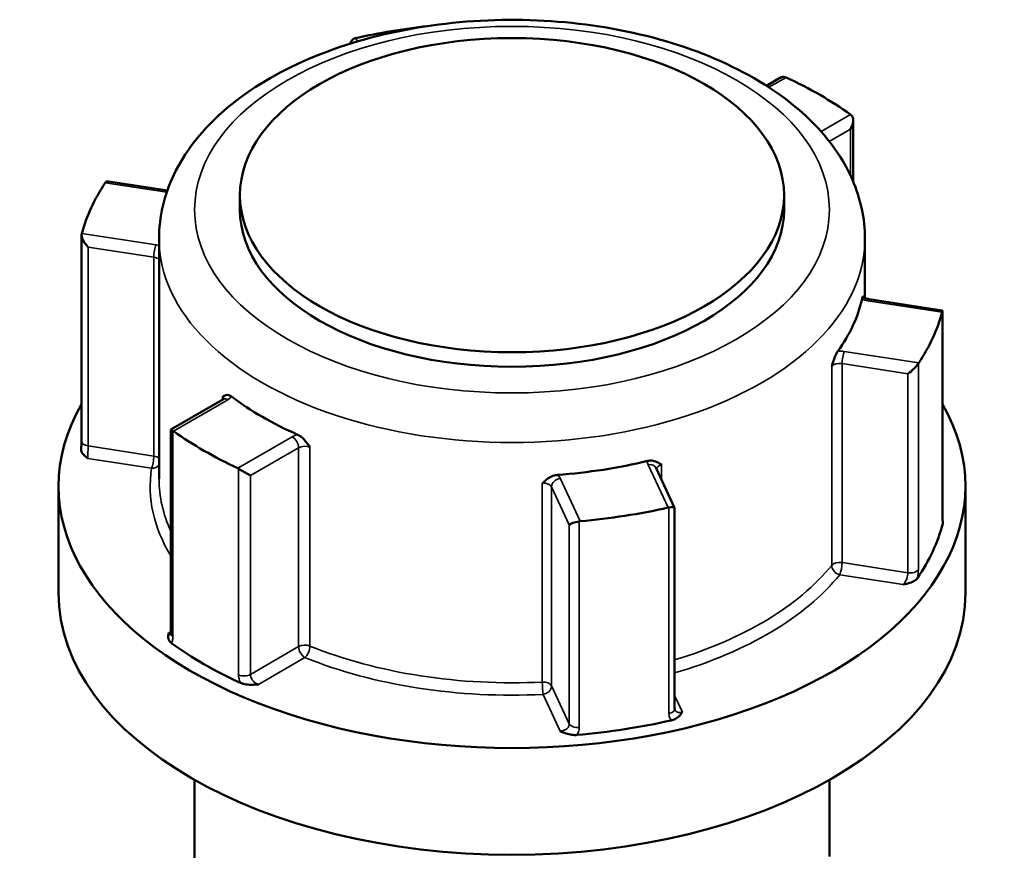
# Model space of a CAD drawing. Header units: millimetres. Extents: x 0 to 893, y 0 to 988.
# Tile 19 of 20: x 718 to 774, y 941 to 988. Entities that reach past the tile are written whole.
import ezdxf

# ---------------------------------------------------------------- set-up
doc = ezdxf.new("R2010")
doc.units = ezdxf.units.MM
doc.layers.add('Visible (ANSI)', color=7, linetype='Continuous', lineweight=50)
doc.layers.add('Visible Narrow (ANSI)', color=7, linetype='Continuous', lineweight=35)

msp = doc.modelspace()

# ---------------------------------------------------------------- linework, layer by layer
at = {"layer": 'Visible (ANSI)'}
for p, q in [((761.09, 984.556), (760.336, 984.12)), ((765.21, 982.177), (765.21, 978.739)), ((726.644, 978.226), (723.326, 978.739)), ((730.726, 977.968), (730.726, 977.151)), ((761.326, 977.968), (761.326, 977.151)), ((721.814, 964.143), (721.814, 975.724)), ((726.176, 975.518), (726.176, 962.005)), ((765.876, 975.518), (765.876, 972.19)), ((770.205, 971.487), (766.119, 972.119)), ((770.239, 959.867), (770.239, 971.447)), ((729.798, 966.49), (726.842, 964.783)), ((726.842, 964.783), (726.953, 964.719)), ((726.842, 964.783), (726.842, 953.308)), ((730.649, 962.585), (731.316, 962.2)), ((755.173, 960.38), (754.138, 962.61)), ((720.526, 961.597), (720.526, 955.596)), ((771.526, 961.597), (771.526, 955.596)), ((755.175, 949.08), (755.175, 960.371)), ((728.176, 945.082), (728.176, 910.933)), ((763.876, 945.082), (763.876, 940.77))]:
    msp.add_line(p, q, dxfattribs=at)
for centre, major_axis, ratio, start_param, end_param in [((746.026, 973.599), (24.5, 0), 0.57735, 1.765637, 1.937277), ((737.377, 986.117), (0.151, -0.683), 0.697902, 3.203923, 3.995572), ((761.09, 983.978), (-0.354, -0.612), 0.57735, 3.248463, 3.926991), ((746.026, 973.599), (24.5, 0), 0.57735, 0.680717, 0.890079), ((764.71, 981.888), (-0.354, -0.612), 0.57735, 1.570796, 3.034723), ((746.026, 973.599), (-24.5, 0), 0.57735, 5.916705, 6.126067), ((723.639, 978.185), (-0.451, 0.526), 0.410754, 5.836328, 6.361373), ((746.026, 977.151), (15.3, 0), 0.57735, 3.141593, 6.283185), ((722.314, 975.329), (0.451, -0.526), 0.410754, 3.43352, 4.897446), ((746.026, 973.599), (19.85, 0), 0.57735, 5.888635, 6.154137), ((746.026, 973.599), (24.5, 0), 0.57735, 5.916705, 6.126067), ((769.739, 971.053), (0.491, 0.421), 0.218386, 5.943198, 6.468243), ((768.414, 968.198), (-0.491, -0.421), 0.218386, 1.123939, 2.587866), ((746.026, 973.599), (-19.85, 0), 0.57735, 0.652647, 0.918149), ((746.026, 961.597), (25.5, 0), 0.57735, 2.822471, 6.602307), ((746.026, 973.599), (-24.5, 0), 0.57735, 0.680717, 0.890079), ((746.026, 973.599), (-19.85, 0), 0.57735, 1.699845, 1.965347), ((746.026, 973.599), (-24.5, 0), 0.57735, 1.727915, 1.937277), ((754.675, 960.266), (0.5, 0.11), 0.201906, 6.238645, 7.440772), ((749.73, 959.501), (-0.5, -0.11), 0.201906, 4.51292, 5.976846), ((746.026, 961.597), (24.5, 0), 0.57735, 5.9089, 6.133872), ((746.026, 955.596), (25.5, 0), 0.57735, 3.141593, 6.283185), ((746.026, 961.597), (-24.5, 0), 0.57735, 0.672912, 0.897884), ((746.026, 961.597), (-24.5, 0), 0.57735, 1.72011, 1.945082)]:
    msp.add_ellipse(centre, major_axis=major_axis, ratio=ratio, start_param=start_param, end_param=end_param, dxfattribs=at)
msp.add_ellipse((746.026, 977.968), major_axis=(-15.3, 0), ratio=0.57735, dxfattribs=at)
for points, knots in [([(726.176, 975.518), (726.176, 976.753), (726.471, 977.983), (727.603, 980.354), (728.479, 981.482), (730.781, 983.596), (732.265, 984.552), (735.656, 986.14), (737.575, 986.76), (741.614, 987.595), (743.731, 987.812), (747.964, 987.835), (750.078, 987.641), (754.116, 986.858), (756.039, 986.267), (759.514, 984.713), (761.065, 983.749), (763.582, 981.506), (764.564, 980.229), (765.632, 977.77), (765.876, 976.646), (765.876, 975.518)], [2.356194, 2.356194, 2.356194, 2.356194, 2.625216, 2.625216, 2.917557, 2.917557, 3.245768, 3.245768, 3.583022, 3.583022, 3.917804, 3.917804, 4.251166, 4.251166, 4.585798, 4.585798, 4.922996, 4.922996, 5.252174, 5.252174, 5.497787, 5.497787, 5.497787, 5.497787]), ([(765.711, 972.125), (765.722, 972.174), (765.733, 972.208), (765.755, 972.262), (765.765, 972.267), (765.777, 972.262), (765.781, 972.258), (765.784, 972.252)], [0.23679659, 0.23679659, 0.23679659, 0.23679659, 0.25842713, 0.25842713, 0.28804754, 0.28804754, 0.3027048, 0.3027048, 0.3027048, 0.3027048]), ([(765.784, 972.253), (765.784, 972.253), (765.785, 972.251), (765.795, 972.241), (765.807, 972.231), (765.845, 972.206), (765.87, 972.193), (765.933, 972.165), (765.972, 972.152), (766.048, 972.132), (766.083, 972.125), (766.119, 972.119)], [4.3319005, 4.3319005, 4.3319005, 4.3319005, 4.4505896, 4.4505896, 4.6522435, 4.6522435, 4.8550269, 4.8550269, 5.0731994, 5.0731994, 5.2359878, 5.2359878, 5.2359878, 5.2359878]), ([(764.006, 968.334), (764.006, 968.335), (764.006, 968.336), (764.051, 968.479), (764.093, 968.613), (764.171, 968.831), (764.209, 968.931), (764.285, 969.09), (764.318, 969.148), (764.351, 969.194)], [-0.00031623, -0.00031623, -0.00031623, -0.00031623, 0, 0, 0.04476771, 0.04476771, 0.07633958, 0.07633958, 0.09939519, 0.09939519, 0.09939519, 0.09939519]), ([(729.751, 966.63), (729.752, 966.63), (729.752, 966.631), (729.813, 966.668), (729.87, 966.703), (729.982, 966.731), (730.039, 966.736), (730.153, 966.704), (730.204, 966.679), (730.256, 966.64)], [-0.00031623, -0.00031623, -0.00031623, -0.00031623, 0, 0, 0.04476771, 0.04476771, 0.07633958, 0.07633958, 0.09939519, 0.09939519, 0.09939519, 0.09939519]), ([(729.798, 966.49), (729.816, 966.5), (729.83, 966.509), (729.849, 966.525), (729.855, 966.531), (729.859, 966.535), (729.859, 966.535), (729.859, 966.535)], [0, 0, 0, 0, 0.1570796, 0.1570796, 0.3141593, 0.3141593, 0.3804885, 0.3804885, 0.3804885, 0.3804885]), ([(721.814, 964.143), (721.814, 964.116), (721.814, 964.088), (721.812, 964.028), (721.811, 963.997), (721.809, 963.934), (721.808, 963.901), (721.804, 963.834), (721.802, 963.8), (721.797, 963.73), (721.795, 963.695), (721.792, 963.66)], [0.631886, 0.631886, 0.631886, 0.631886, 0.64311988, 0.64311988, 0.65435376, 0.65435376, 0.66558765, 0.66558765, 0.67682153, 0.67682153, 0.68805541, 0.68805541, 0.68805541, 0.68805541]), ([(733.972, 964.494), (734.04, 964.464), (734.107, 964.421), (734.261, 964.298), (734.338, 964.216), (734.493, 964.034), (734.574, 963.919), (734.661, 963.796), (734.662, 963.796), (734.662, 963.795)], [0.23679648, 0.23679648, 0.23679648, 0.23679648, 0.25842701, 0.25842701, 0.28804741, 0.28804741, 0.33004803, 0.33004803, 0.33034471, 0.33034471, 0.33034471, 0.33034471]), ([(722.179, 963.158), (722.178, 963.159), (722.177, 963.16), (722.092, 963.223), (722.008, 963.287), (721.887, 963.409), (721.836, 963.473), (721.794, 963.586), (721.789, 963.625), (721.792, 963.66)], [-0.00050324, -0.00050324, -0.00050324, -0.00050324, 0, 0, 0.04089853, 0.04089853, 0.07222038, 0.07222038, 0.09021836, 0.09021836, 0.09021836, 0.09021836]), ([(753.657, 963.02), (753.736, 963.039), (753.813, 963.044), (753.989, 963.031), (754.077, 963.004), (754.251, 962.931), (754.342, 962.873), (754.438, 962.812), (754.438, 962.811), (754.439, 962.811)], [0.23679675, 0.23679675, 0.23679675, 0.23679675, 0.25842731, 0.25842731, 0.28804774, 0.28804774, 0.33004839, 0.33004839, 0.33034507, 0.33034507, 0.33034507, 0.33034507]), ([(747.73, 961.773), (747.731, 961.774), (747.732, 961.774), (747.837, 961.867), (747.936, 961.954), (748.126, 962.083), (748.222, 962.139), (748.412, 962.208), (748.496, 962.228), (748.581, 962.234)], [-0.00031623, -0.00031623, -0.00031623, -0.00031623, 0, 0, 0.04476766, 0.04476766, 0.07633947, 0.07633947, 0.09939504, 0.09939504, 0.09939504, 0.09939504]), ([(770.239, 959.867), (770.239, 959.834), (770.239, 959.803), (770.241, 959.747), (770.242, 959.722), (770.245, 959.678), (770.247, 959.66), (770.25, 959.633), (770.252, 959.624), (770.252, 959.621), (770.252, 959.621), (770.252, 959.621)], [0.63188605, 0.63188605, 0.63188605, 0.63188605, 0.64560846, 0.64560846, 0.65933087, 0.65933087, 0.67305328, 0.67305328, 0.68677568, 0.68677568, 0.68862174, 0.68862174, 0.68862174, 0.68862174]), ([(768.83, 956.425), (768.801, 956.382), (768.754, 956.337), (768.601, 956.239), (768.501, 956.198), (768.29, 956.127), (768.162, 956.096), (768.034, 956.066), (768.032, 956.065), (768.031, 956.065)], [0, 0, 0, 0, 0.02421576, 0.02421576, 0.0543348, 0.0543348, 0.09366278, 0.09366278, 0.0941467, 0.0941467, 0.0941467, 0.0941467]), ([(726.867, 952.781), (726.817, 952.817), (726.773, 952.863), (726.701, 952.989), (726.69, 953.059), (726.689, 953.2), (726.707, 953.28), (726.726, 953.359), (726.726, 953.36), (726.726, 953.361)], [0, 0, 0, 0, 0.02421576, 0.02421576, 0.0543348, 0.0543348, 0.09366277, 0.09366277, 0.09414669, 0.09414669, 0.09414669, 0.09414669]), ([(726.832, 953.222), (726.832, 953.222), (726.833, 953.222), (726.835, 953.229), (726.837, 953.238), (726.841, 953.267), (726.842, 953.286), (726.842, 953.308)], [0.19748978, 0.19748978, 0.19748978, 0.19748978, 0.20398295, 0.20398295, 0.21970893, 0.21970893, 0.2354349, 0.2354349, 0.2354349, 0.2354349]), ([(731.761, 950.454), (731.759, 950.454), (731.758, 950.454), (731.621, 950.443), (731.483, 950.433), (731.239, 950.433), (731.117, 950.44), (730.898, 950.481), (730.819, 950.506), (730.756, 950.535)], [-0.00050324, -0.00050324, -0.00050324, -0.00050324, 0, 0, 0.04089851, 0.04089851, 0.07222033, 0.07222033, 0.09740313, 0.09740313, 0.09740313, 0.09740313]), ([(755.608, 948.893), (755.607, 948.892), (755.607, 948.891), (755.555, 948.817), (755.501, 948.743), (755.378, 948.621), (755.307, 948.563), (755.137, 948.475), (755.059, 948.448), (754.984, 948.431)], [-0.00050324, -0.00050324, -0.00050324, -0.00050324, 0, 0, 0.04089853, 0.04089853, 0.07222037, 0.07222037, 0.09740319, 0.09740319, 0.09740319, 0.09740319]), ([(755.175, 949.08), (755.175, 949.074), (755.176, 949.069), (755.176, 949.059), (755.177, 949.055), (755.178, 949.047), (755.179, 949.043), (755.181, 949.036), (755.182, 949.033), (755.184, 949.027), (755.185, 949.025), (755.186, 949.022)], [1.2637721, 1.2637721, 1.2637721, 1.2637721, 1.27079098, 1.27079098, 1.27780986, 1.27780986, 1.28482874, 1.28482874, 1.29184762, 1.29184762, 1.2988665, 1.2988665, 1.2988665, 1.2988665]), ([(749.671, 947.609), (749.591, 947.602), (749.501, 947.603), (749.276, 947.63), (749.165, 947.66), (748.953, 947.73), (748.842, 947.779), (748.733, 947.828), (748.732, 947.828), (748.731, 947.829)], [0, 0, 0, 0, 0.02421576, 0.02421576, 0.0543348, 0.0543348, 0.09366276, 0.09366276, 0.09414668, 0.09414668, 0.09414668, 0.09414668])]:
    msp.add_open_spline(points, degree=3, knots=knots, dxfattribs=at)
for points in [[(737.247, 986.805), (737.231, 986.802), (737.214, 986.797), (737.197, 986.792)], [(761.445, 984.592), (761.432, 984.598), (761.418, 984.604), (761.404, 984.609)], [(765.1, 982.475), (765.088, 982.485), (765.077, 982.494), (765.066, 982.502)], [(723.173, 978.695), (723.166, 978.686), (723.16, 978.678), (723.153, 978.668)], [(721.828, 975.813), (721.825, 975.803), (721.823, 975.792), (721.82, 975.78)], [(770.225, 971.386), (770.227, 971.396), (770.23, 971.406), (770.233, 971.414)], [(768.88, 968.5), (768.887, 968.511), (768.893, 968.521), (768.899, 968.531)], [(726.953, 964.719), (726.965, 964.712), (726.976, 964.705), (726.987, 964.697)], [(730.607, 962.607), (730.621, 962.601), (730.635, 962.593), (730.649, 962.585)], [(754.805, 960.394), (754.822, 960.397), (754.839, 960.4), (754.856, 960.402)], [(749.807, 959.621), (749.825, 959.625), (749.843, 959.627), (749.86, 959.629)], [(770.252, 959.624), (770.265, 959.576), (770.264, 959.532), (770.254, 959.493)]]:
    msp.add_open_spline(points, degree=3, dxfattribs=at)
at = {"layer": 'Visible Narrow (ANSI)'}
for p, q in [((737.336, 986.613), (737.247, 986.805)), ((760.474, 984.031), (761.445, 984.592)), ((765.066, 982.502), (763.409, 981.545)), ((763.868, 980.994), (765.064, 981.684)), ((765.064, 981.684), (765.064, 979.067)), ((723.153, 978.668), (726.612, 978.133)), ((726.01, 975.166), (721.828, 975.813)), ((722.184, 963.865), (722.184, 975.051)), ((722.184, 975.051), (725.881, 974.479)), ((725.881, 974.479), (725.881, 963.293)), ((766.042, 972.033), (770.225, 971.386)), ((770.233, 971.414), (770.233, 959.822)), ((768.899, 968.531), (764.717, 969.178)), ((764.006, 968.334), (764.006, 957.148)), ((764.588, 968.491), (768.284, 967.919)), ((764.588, 957.305), (764.588, 968.491)), ((768.88, 956.908), (768.88, 968.5)), ((768.284, 967.919), (768.284, 956.733)), ((726.987, 964.697), (730.048, 966.465)), ((729.751, 966.63), (729.751, 966.462)), ((726.953, 953.127), (726.953, 964.719)), ((733.669, 964.375), (730.607, 962.607)), ((725.881, 963.293), (722.184, 963.865)), ((731.316, 962.2), (734.022, 963.762)), ((734.022, 963.762), (734.022, 952.576)), ((734.662, 952.609), (734.662, 963.795)), ((722.179, 963.158), (725.751, 962.606)), ((730.649, 962.585), (730.649, 950.993)), ((753.685, 962.808), (754.805, 960.394)), ((754.439, 961.963), (754.439, 962.811)), ((731.316, 951.014), (731.316, 962.2)), ((749.86, 959.629), (748.739, 962.043)), ((747.73, 961.773), (747.73, 950.587)), ((748.256, 961.56), (749.247, 959.426)), ((748.256, 950.374), (748.256, 961.56)), ((754.856, 960.402), (754.856, 948.811)), ((749.247, 959.426), (749.247, 948.24)), ((749.807, 948.03), (749.807, 959.621)), ((768.284, 956.733), (764.588, 957.305)), ((764.458, 956.618), (768.031, 956.065)), ((726.842, 953.428), (726.726, 953.361)), ((734.022, 952.576), (731.316, 951.014)), ((731.761, 950.454), (734.376, 951.964)), ((749.247, 948.24), (748.256, 950.374)), ((747.773, 949.891), (748.731, 947.829)), ((755.608, 948.893), (755.175, 949.825))]:
    msp.add_line(p, q, dxfattribs=at)
msp.add_ellipse((746.026, 977.151), major_axis=(17.85, 0), ratio=0.57735, dxfattribs=at)
for centre, major_axis, ratio, start_param, end_param in [((746.026, 975.518), (-19.85, 0), 0.57735, 0, 3.141593), ((726.01, 974.758), (0.076, 0.494), 0.211325, 0.631914, 2.202711), ((725.751, 974.608), (-1, 0), 0.57735, 4.273572, 4.45059), ((725.751, 974.2), (0.5, 0), 0.57735, 0.555308, 1.308997), ((766.301, 972.591), (1, 0), 0.57735, 4.081422, 4.45059), ((766.042, 971.625), (0.076, 0.494), 0.211325, 0, 0.631914), ((764.458, 968.62), (-1, 0), 0.57735, 4.45059, 4.819757), ((764.717, 968.77), (-0.076, -0.494), 0.211325, 3.773507, 5.344303), ((764.458, 968.212), (0.5, 0), 0.57735, 1.308997, 2.70395), ((729.341, 966.465), (0.5, 0), 0.57735, 0.167906, 0.609555), ((730.048, 966.057), (-0.25, 0.433), 0.57735, 5.497787, 6.283185), ((729.341, 966.873), (1, 0), 0.57735, 5.497787, 5.866955), ((722.314, 964.143), (-0.5, 0), 0.57735, 0, 1.308997), ((734.376, 963.966), (-1, 0), 0.57735, 5.128619, 5.497787), ((733.669, 963.966), (-0.25, 0.433), 0.57735, 3.926991, 5.497787), ((734.376, 963.558), (0.5, 0), 0.57735, 0.961242, 2.356194), ((725.751, 963.014), (-0.076, -0.494), 0.211325, 0.631914, 2.202711), ((725.751, 963.014), (-0.5, 0), 0.57735, 3.696901, 4.45059), ((754.651, 962.958), (-1, 0), 0.57735, 6.175817, 6.544985), ((746.026, 961.597), (-20.35, 0), 0.57735, 6.197229, 6.62335), ((725.751, 963.014), (0.495, -0.074), 0.813482, 4.833208, 5.854698), ((753.685, 962.4), (0.454, 0.21), 0.788675, 0, 1.219917), ((754.651, 962.549), (-0.5, 0), 0.57735, 5.150032, 6.182779), ((746.026, 962.005), (-19.85, 0), 0.57735, 0, 0.259785), ((748.739, 961.635), (-0.454, -0.21), 0.788675, 4.36151, 5.932306), ((747.773, 961.894), (1, 0), 0.57735, 0.261799, 0.630967), ((747.773, 961.485), (0.5, 0), 0.57735, 0.261799, 1.656752), ((769.739, 959.867), (0.5, 0), 0.57735, 6.128256, 6.283185), ((746.026, 962.005), (-19.85, 0), 0.57735, 2.049812, 2.70395), ((764.458, 957.026), (-0.5, 0), 0.57735, 4.45059, 5.845543), ((764.458, 957.026), (0.388, -0.315), 0.739544, 3.681535, 5.252332), ((764.458, 957.026), (0.076, 0.494), 0.211325, 3.773507, 5.344303), ((768.414, 957.012), (0.5, 0), 0.57735, 4.45059, 5.914516), ((746.026, 961.597), (20.35, 0), 0.57735, 5.178686, 5.845543), ((727.342, 953.308), (-0.5, 0), 0.57735, 0, 0.678528), ((734.376, 952.372), (-0.5, 0), 0.57735, 4.102834, 5.497787), ((734.376, 952.372), (0.25, -0.433), 0.57735, 3.926991, 5.497787), ((734.376, 952.372), (0.187, 0.464), 0.467446, 3.853257, 5.424054), ((746.026, 962.005), (-19.85, 0), 0.57735, 0.961242, 1.656752), ((746.026, 961.597), (20.35, 0), 0.57735, 4.102834, 4.798345), ((730.963, 951.218), (0.5, 0), 0.57735, 4.033861, 5.497787), ((747.773, 950.299), (0.5, 0), 0.57735, 0.261799, 1.656752), ((747.773, 950.299), (0.025, -0.499), 0.070096, 4.095165, 5.665961), ((747.773, 950.299), (0.454, 0.21), 0.788675, 4.36151, 5.932306), ((754.675, 949.08), (0.5, 0), 0.57735, 5.081058, 6.283185), ((749.73, 948.315), (-0.5, 0), 0.57735, 0.261799, 1.725726)]:
    msp.add_ellipse(centre, major_axis=major_axis, ratio=ratio, start_param=start_param, end_param=end_param, dxfattribs=at)
for points, knots in [([(722.179, 963.158), (722.178, 963.173), (722.178, 963.189), (722.176, 963.268), (722.176, 963.346), (722.179, 963.495), (722.18, 963.564), (722.183, 963.683), (722.183, 963.733), (722.184, 963.81), (722.184, 963.838), (722.184, 963.865)], [-0.7896429, -0.7896429, -0.7896429, -0.7896429, -0.7748987, -0.7748987, -0.7225279, -0.7225279, -0.6822426, -0.6822426, -0.6512539, -0.6512539, -0.631886, -0.631886, -0.631886, -0.631886]), ([(770.233, 959.822), (770.233, 959.77), (770.234, 959.721), (770.239, 959.605), (770.245, 959.546), (770.253, 959.498), (770.253, 959.496), (770.254, 959.493)], [0.63188605, 0.63188605, 0.63188605, 0.63188605, 0.65125551, 0.65125551, 0.68224663, 0.68224663, 0.68427135, 0.68427135, 0.68427135, 0.68427135]), ([(768.83, 956.425), (768.831, 956.432), (768.833, 956.439), (768.853, 956.547), (768.866, 956.646), (768.878, 956.799), (768.88, 956.855), (768.88, 956.908)], [-0.05238529, -0.05238529, -0.05238529, -0.05238529, -0.05035476, -0.05035476, -0.01936722, -0.01936722, 0, 0, 0, 0]), ([(768.284, 956.733), (768.284, 956.706), (768.283, 956.678), (768.275, 956.603), (768.267, 956.553), (768.24, 956.438), (768.218, 956.373), (768.158, 956.232), (768.116, 956.161), (768.057, 956.091), (768.044, 956.077), (768.031, 956.065)], [0, 0, 0, 0, 0.0193672, 0.0193672, 0.0503548, 0.0503548, 0.0906386, 0.0906386, 0.1430075, 0.1430075, 0.1577569, 0.1577569, 0.1577569, 0.1577569]), ([(726.842, 953.287), (726.821, 953.291), (726.8, 953.3), (726.761, 953.327), (726.743, 953.342), (726.726, 953.361)], [-0.1253349, -0.1253349, -0.1253349, -0.1253349, -0.09868487, -0.09868487, -0.07767797, -0.07767797, -0.07767797, -0.07767797]), ([(726.867, 952.781), (726.892, 952.817), (726.912, 952.861), (726.944, 952.975), (726.953, 953.048), (726.953, 953.127)], [0.1830496, 0.1830496, 0.1830496, 0.1830496, 0.20621481, 0.20621481, 0.2354349, 0.2354349, 0.2354349, 0.2354349]), ([(730.649, 950.993), (730.649, 950.941), (730.654, 950.886), (730.68, 950.739), (730.708, 950.646), (730.751, 950.547), (730.754, 950.541), (730.756, 950.535)], [0.63188611, 0.63188611, 0.63188611, 0.63188611, 0.65125004, 0.65125004, 0.68223232, 0.68223232, 0.68427141, 0.68427141, 0.68427141, 0.68427141]), ([(731.761, 950.454), (731.738, 950.461), (731.716, 950.469), (731.616, 950.514), (731.543, 950.568), (731.436, 950.683), (731.398, 950.739), (731.348, 950.842), (731.333, 950.888), (731.319, 950.96), (731.316, 950.988), (731.316, 951.014)], [-0.789643, -0.789643, -0.789643, -0.789643, -0.7748693, -0.7748693, -0.7225093, -0.7225093, -0.6822323, -0.6822323, -0.65125, -0.65125, -0.6318861, -0.6318861, -0.6318861, -0.6318861]), ([(754.856, 948.811), (754.856, 948.758), (754.862, 948.706), (754.892, 948.579), (754.927, 948.506), (754.977, 948.439), (754.981, 948.435), (754.984, 948.431)], [1.2637721, 1.2637721, 1.2637721, 1.2637721, 1.28313938, 1.28313938, 1.31412702, 1.31412702, 1.31615739, 1.31615739, 1.31615739, 1.31615739]), ([(755.608, 948.893), (755.586, 948.885), (755.565, 948.879), (755.467, 948.858), (755.393, 948.862), (755.284, 948.905), (755.244, 948.935), (755.204, 948.989), (755.194, 949.005), (755.186, 949.022)], [-1.421529, -1.421529, -1.421529, -1.421529, -1.4067801, -1.4067801, -1.354411, -1.354411, -1.314127, -1.314127, -1.2988665, -1.2988665, -1.2988665, -1.2988665]), ([(749.247, 948.24), (749.247, 948.2), (749.24, 948.16), (749.202, 948.06), (749.161, 948.003), (749.035, 947.895), (748.94, 947.852), (748.803, 947.831), (748.767, 947.828), (748.731, 947.829)], [-0.3135059, -0.3135059, -0.3135059, -0.3135059, -0.2842858, -0.2842858, -0.2375337, -0.2375337, -0.1767559, -0.1767559, -0.155749, -0.155749, -0.155749, -0.155749]), ([(749.671, 947.609), (749.71, 947.667), (749.741, 947.728), (749.792, 947.869), (749.807, 947.95), (749.807, 948.03)], [0.26112061, 0.26112061, 0.26112061, 0.26112061, 0.28428582, 0.28428582, 0.31350591, 0.31350591, 0.31350591, 0.31350591])]:
    msp.add_open_spline(points, degree=3, knots=knots, dxfattribs=at)

doc.saveas('drawing.dxf')
